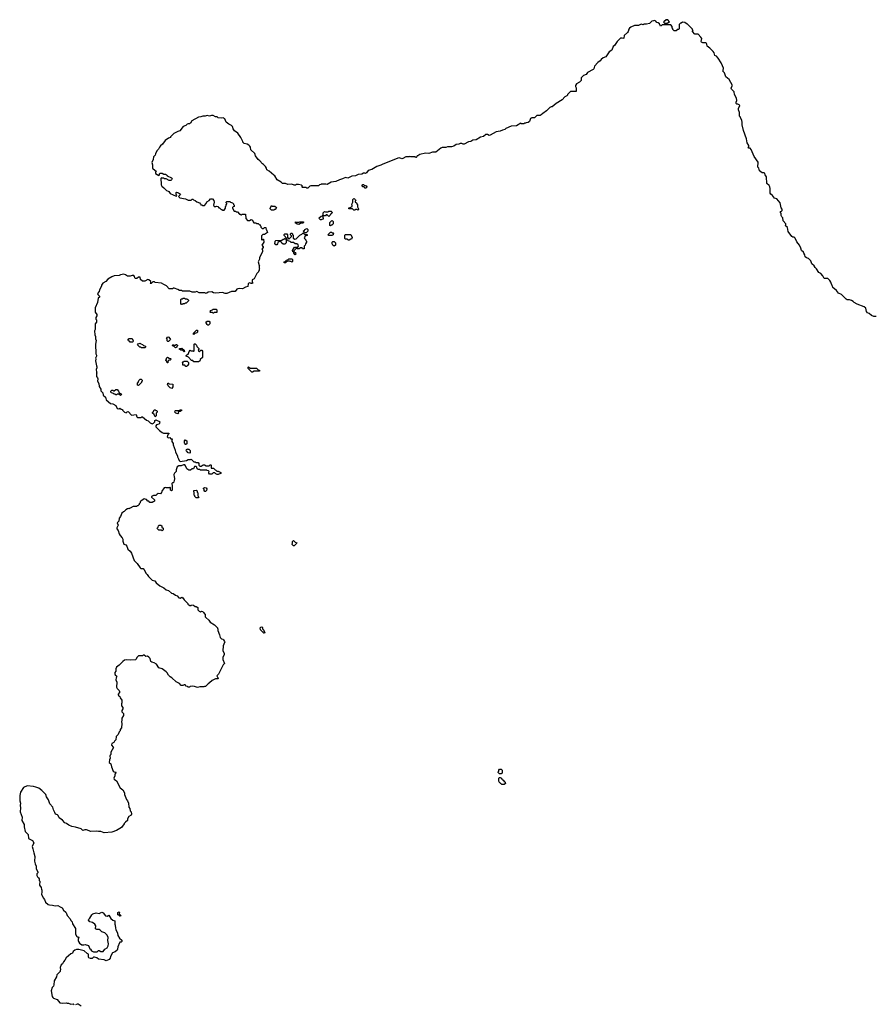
# Model space of a CAD drawing. Extents: x 2708302 to 2968450, y 494490 to 722710.
# Tile 205 of 256: x 2837143 to 2851928, y 705700 to 722710. Entities that reach past the tile are written whole.
import ezdxf

# ---------------------------------------------------------------- set-up
doc = ezdxf.new("R2010")
doc.units = 0

msp = doc.modelspace()

# ---------------------------------------------------------------- linework, layer by layer
at = {"layer": '0CON20XD'}
for points in [[(2850055, 719880), (2850047, 719995), (2850025, 720030), (2850018, 720055), (2850005, 720062), (2849973, 720063), (2849925, 720100), (2849918, 720145), (2849900, 720165), (2849905, 720250), (2849832, 720345), (2849785, 720470), (2849765, 720490), (2849745, 720490), (2849730, 720505), (2849740, 720515), (2849740, 720535), (2849716, 720585), (2849703, 720653), (2849652, 720795), (2849627, 720895), (2849630, 720935), (2849622, 720975), (2849600, 721015), (2849600, 721025), (2849582, 721045), (2849582, 721105), (2849563, 721155), (2849562, 721175), (2849590, 721225), (2849575, 721240), (2849555, 721250), (2849535, 721250), (2849523, 721263), (2849523, 721287), (2849538, 721315), (2849530, 721355), (2849495, 721420), (2849490, 721465), (2849445, 721510), (2849440, 721525), (2849440, 721535), (2849462, 721575), (2849402, 721675), (2849343, 721723), (2849322, 721792), (2849293, 721823), (2849300, 721835), (2849303, 721873), (2849285, 721910), (2849262, 721965), (2849215, 722048), (2849185, 722082), (2849155, 722090), (2849142, 722135), (2849125, 722160), (2849070, 722220), (2849020, 722255), (2849018, 722285), (2849009, 722299), (2848995, 722308), (2848945, 722310), (2848925, 722320), (2848920, 722335), (2848930, 722385), (2848915, 722410), (2848865, 722460), (2848812, 722462), (2848770, 722505), (2848770, 722515), (2848780, 722525), (2848770, 722535), (2848770, 722545), (2848685, 722630), (2848675, 722630), (2848635, 722662), (2848595, 722670), (2848575, 722650), (2848562, 722648), (2848540, 722625), (2848538, 722552), (2848525, 722540), (2848502, 722538), (2848485, 722520), (2848455, 722520), (2848432, 722542), (2848430, 722555), (2848420, 722565), (2848420, 722595), (2848395, 722620), (2848245, 722620), (2848228, 722602), (2848215, 722600), (2848198, 722638), (2848178, 722658), (2848152, 722662), (2848133, 722683), (2848114, 722694), (2848095, 722693), (2848068, 722682), (2848025, 722647), (2847975, 722630), (2847935, 722631), (2847915, 722623), (2847885, 722633), (2847839, 722611), (2847765, 722610), (2847705, 722583), (2847683, 722565), (2847667, 722545), (2847657, 722505), (2847644, 722486), (2847588, 722435), (2847585, 722390), (2847567, 722383), (2847555, 722390), (2847525, 722392), (2847468, 722335), (2847423, 722267), (2847396, 722244), (2847374, 722186), (2847328, 722152), (2847273, 722067), (2847225, 722051), (2847190, 722025), (2847173, 721997), (2847135, 721969), (2847078, 721905), (2847068, 721885), (2847067, 721863), (2847055, 721850), (2846955, 721800), (2846930, 721765), (2846885, 721743), (2846848, 721705), (2846845, 721660), (2846815, 721632), (2846767, 721603), (2846748, 721575), (2846748, 721558), (2846760, 721535), (2846758, 721472), (2846662, 721468), (2846610, 721415), (2846610, 721405), (2846598, 721392), (2846565, 721380), (2846516, 721324), (2846416, 721264), (2846347, 721203), (2846325, 721202), (2846305, 721192), (2846246, 721134), (2846185, 721092), (2846156, 721064), (2846135, 721052), (2846078, 721052), (2846037, 721013), (2845994, 721016), (2845968, 721005), (2845955, 720950), (2845927, 720933), (2845895, 720930), (2845885, 720920), (2845865, 720920), (2845855, 720910), (2845815, 720910), (2845805, 720920), (2845726, 720874), (2845635, 720869), (2845545, 720830), (2845525, 720813), (2845485, 720803), (2845445, 720783), (2845375, 720772), (2845275, 720713), (2845255, 720712), (2845225, 720727), (2845200, 720725), (2845155, 720693), (2845105, 720682), (2845034, 720636), (2844975, 720629), (2844940, 720605), (2844898, 720602), (2844825, 720562), (2844805, 720560), (2844785, 720572), (2844757, 720573), (2844732, 720558), (2844685, 720551), (2844646, 720524), (2844606, 720514), (2844536, 720514), (2844505, 720500), (2844445, 720504), (2844419, 720491), (2844335, 720422), (2844275, 720422), (2844215, 720398), (2844154, 720404), (2844055, 720382), (2844025, 720360), (2844012, 720358), (2844008, 720342), (2843995, 720330), (2843985, 720330), (2843975, 720340), (2843905, 720340), (2843885, 720348), (2843875, 720340), (2843815, 720338), (2843765, 720310), (2843745, 720308), (2843705, 720323), (2843675, 720319), (2843405, 720210), (2843384, 720196), (2843315, 720174), (2843226, 720124), (2843165, 720102), (2843136, 720064), (2843117, 720053), (2843105, 720060), (2843085, 720060), (2843055, 720040), (2842995, 720033), (2842945, 720010), (2842885, 720004), (2842816, 719974), (2842775, 719983), (2842722, 719958), (2842670, 719945), (2842605, 719912), (2842525, 719902), (2842455, 719860), (2842435, 719868), (2842355, 719870), (2842345, 719860), (2842322, 719858), (2842305, 719840), (2842175, 719842), (2842157, 719833), (2842125, 719800), (2842105, 719800), (2842085, 719810), (2842022, 719812), (2842020, 719825), (2842030, 719835), (2842015, 719852), (2841963, 719863), (2841927, 719863), (2841907, 719853), (2841885, 719852), (2841845, 719867), (2841775, 719862), (2841735, 719880), (2841685, 719880), (2841660, 719905), (2841594, 719944), (2841554, 720014), (2841532, 720025), (2841454, 720094), (2841414, 720114), (2841408, 720145), (2841392, 720175), (2841355, 720210), (2841337, 720217), (2841293, 720273), (2841264, 720294), (2841216, 720356), (2841205, 720398), (2841135, 720460), (2841132, 720505), (2841123, 720525), (2841105, 720543), (2841075, 720560), (2841023, 720573), (2841000, 720595), (2841000, 720605), (2840964, 720674), (2840915, 720747), (2840855, 720792), (2840834, 720824), (2840819, 720865), (2840803, 720884), (2840755, 720903), (2840711, 720941), (2840688, 720995), (2840678, 721005), (2840665, 721012), (2840635, 721008), (2840575, 721012), (2840555, 721030), (2840525, 721030), (2840484, 721054), (2840455, 721053), (2840425, 721043), (2840385, 721056), (2840346, 721044), (2840307, 721043), (2840275, 721032), (2840235, 721024), (2840118, 720965), (2840095, 720922), (2840075, 720912), (2840055, 720912), (2840035, 720903), (2840015, 720883), (2839966, 720864), (2839909, 720791), (2839875, 720780), (2839808, 720745), (2839750, 720685), (2839748, 720672), (2839715, 720663), (2839660, 720625), (2839613, 720557), (2839579, 720531), (2839557, 720505), (2839544, 720476), (2839515, 720442), (2839490, 720395), (2839485, 720370), (2839455, 720340), (2839448, 720295), (2839427, 720245), (2839437, 720205), (2839437, 720147), (2839482, 720102), (2839498, 720098), (2839500, 720085), (2839490, 720075), (2839492, 720052), (2839545, 720020), (2839558, 720032), (2839560, 720045), (2839572, 720058), (2839605, 720060), (2839635, 720040), (2839665, 720040), (2839675, 720030), (2839688, 720028), (2839692, 720012), (2839768, 719978), (2839780, 719965), (2839770, 719955), (2839768, 719942), (2839755, 719930), (2839725, 719930), (2839675, 719960), (2839645, 719960), (2839635, 719970), (2839605, 719970), (2839595, 719980), (2839580, 719965), (2839580, 719925), (2839590, 719915), (2839590, 719855), (2839600, 719835), (2839636, 719806), (2839679, 719759), (2839709, 719749), (2839723, 719743), (2839745, 719707), (2839845, 719660), (2839860, 719665), (2839850, 719695), (2839850, 719725), (2839855, 719730), (2839885, 719720), (2839920, 719695), (2839918, 719682), (2839890, 719655), (2839910, 719635), (2840007, 719617), (2840055, 719590), (2840105, 719590), (2840122, 719608), (2840135, 719610), (2840145, 719600), (2840178, 719588), (2840202, 719562), (2840250, 719545), (2840270, 719525), (2840272, 719512), (2840295, 719510), (2840305, 719500), (2840338, 719502), (2840367, 719533), (2840377, 719563), (2840415, 719588), (2840440, 719615), (2840475, 719618), (2840496, 719586), (2840502, 719555), (2840493, 719505), (2840502, 719482), (2840535, 719480), (2840545, 719488), (2840565, 719480), (2840582, 719462), (2840598, 719458), (2840625, 719430), (2840635, 719430), (2840645, 719420), (2840678, 719422), (2840700, 719455), (2840700, 719485), (2840710, 719495), (2840710, 719515), (2840720, 719525), (2840720, 719535), (2840710, 719545), (2840712, 719558), (2840725, 719570), (2840775, 719570), (2840785, 719560), (2840818, 719548), (2840838, 719528), (2840840, 719515), (2840850, 719505), (2840848, 719482), (2840832, 719478), (2840820, 719465), (2840820, 719455), (2840852, 719402), (2840875, 719400), (2840885, 719390), (2840905, 719390), (2840942, 719352), (2840955, 719350), (2840965, 719340), (2840975, 719340), (2840985, 719350), (2841048, 719348), (2841050, 719275), (2841082, 719242), (2841115, 719240), (2841145, 719260), (2841155, 719250), (2841168, 719248), (2841180, 719215), (2841192, 719202), (2841225, 719200), (2841235, 719190), (2841267, 719187), (2841282, 719172), (2841298, 719168), (2841300, 719155), (2841310, 719145), (2841310, 719125), (2841332, 719102), (2841355, 719100), (2841375, 719120), (2841398, 719118), (2841400, 719085), (2841408, 719078), (2841428, 719032), (2841375, 719000), (2841342, 718998), (2841320, 718975)], [(2848335, 722650), (2848345, 722660), (2848358, 722662), (2848370, 722675), (2848345, 722710), (2848310, 722705), (2848295, 722690), (2848285, 722690), (2848270, 722665), (2848285, 722650), (2848335, 722650)], [(2851945, 717583), (2851905, 717583), (2851865, 717598), (2851822, 717632), (2851792, 717645), (2851775, 717670), (2851762, 717725), (2851735, 717750), (2851615, 717796), (2851565, 717822), (2851545, 717842), (2851515, 717860), (2851485, 717870), (2851443, 717873), (2851425, 717882), (2851342, 717965), (2851290, 717985), (2851260, 718030), (2851192, 718082), (2851190, 718105), (2851180, 718115), (2851157, 718175), (2851142, 718205), (2851105, 718240), (2851045, 718240), (2851022, 718285), (2850985, 718323), (2850952, 718345), (2850912, 718405), (2850887, 718427), (2850870, 718455), (2850833, 718493), (2850813, 718545), (2850775, 718584), (2850740, 718595), (2850714, 718614), (2850710, 718645), (2850692, 718675), (2850690, 718695), (2850652, 718725), (2850642, 718765), (2850620, 718815), (2850574, 718874), (2850544, 718934), (2850525, 718952), (2850504, 718954), (2850487, 718967), (2850425, 719050), (2850412, 719122), (2850370, 719155), (2850380, 719165), (2850380, 719185), (2850334, 719234), (2850332, 719285), (2850312, 719305), (2850302, 719325), (2850300, 719365), (2850290, 719375), (2850290, 719395), (2850308, 719402), (2850320, 719415), (2850320, 719435), (2850302, 719462), (2850283, 719545), (2850225, 719613), (2850186, 719626), (2850154, 719674), (2850123, 719695), (2850114, 719714), (2850112, 719795), (2850105, 719820), (2850092, 719845), (2850055, 719880)], [(2843125, 719800), (2843112, 719802), (2843095, 719820), (2843072, 719822), (2843060, 719835), (2843062, 719848), (2843075, 719860), (2843085, 719860), (2843095, 719850), (2843128, 719838), (2843140, 719825), (2843140, 719815), (2843125, 719800)], [(2842985, 719420), (2842975, 719430), (2842945, 719430), (2842935, 719420), (2842915, 719420), (2842895, 719440), (2842835, 719440), (2842830, 719445), (2842832, 719458), (2842845, 719460), (2842852, 719468), (2842890, 719485), (2842890, 719505), (2842880, 719515), (2842880, 719525), (2842900, 719555), (2842900, 719605), (2842915, 719620), (2842928, 719618), (2842948, 719598), (2842950, 719585), (2842940, 719575), (2842940, 719565), (2842968, 719538), (2842970, 719525), (2842980, 719515), (2842980, 719475), (2843000, 719445), (2842998, 719432), (2842985, 719420)], [(2841535, 719420), (2841495, 719420), (2841470, 719445), (2841470, 719455), (2841478, 719462), (2841495, 719500), (2841505, 719490), (2841555, 719490), (2841580, 719465), (2841578, 719452), (2841558, 719432), (2841545, 719430), (2841535, 719420)], [(2842355, 719250), (2842342, 719252), (2842322, 719272), (2842320, 719285), (2842352, 719318), (2842380, 719320), (2842380, 719335), (2842390, 719345), (2842390, 719375), (2842412, 719398), (2842425, 719390), (2842475, 719390), (2842485, 719400), (2842525, 719400), (2842538, 719388), (2842540, 719375), (2842530, 719365), (2842528, 719352), (2842512, 719348), (2842508, 719332), (2842485, 719310), (2842455, 719340), (2842442, 719338), (2842425, 719320), (2842380, 719320), (2842380, 719295), (2842390, 719285), (2842390, 719265), (2842365, 719260), (2842355, 719250)], [(2841965, 719170), (2841955, 719180), (2841935, 719180), (2841925, 719190), (2841912, 719192), (2841912, 719218), (2841925, 719210), (2841975, 719210), (2841985, 719220), (2842048, 719218), (2842050, 719205), (2842038, 719192), (2841995, 719190), (2841965, 719170)], [(2842515, 719150), (2842500, 719155), (2842500, 719205), (2842532, 719238), (2842545, 719240), (2842560, 719225), (2842560, 719185), (2842538, 719162), (2842525, 719160), (2842515, 719150)], [(2841905, 718650), (2841880, 718675), (2841880, 718700), (2841862, 718702), (2841860, 718725), (2841892, 718778), (2841948, 718782), (2841960, 718795), (2841958, 718818), (2841935, 718840), (2841905, 718840), (2841875, 718860), (2841835, 718860), (2841818, 718878), (2841782, 718892), (2841762, 718912), (2841758, 718928), (2841742, 718942), (2841738, 718958), (2841712, 718982), (2841712, 718998), (2841725, 719010), (2841758, 719008), (2841770, 718995), (2841770, 718945), (2841795, 718920), (2841840, 718965), (2841838, 718978), (2841820, 718995), (2841822, 719008), (2841835, 719020), (2841845, 719020), (2841858, 719008), (2841860, 718995), (2841870, 718985), (2841870, 718935), (2841895, 718920), (2841918, 718922), (2841982, 718988), (2842018, 719002), (2842035, 719020), (2842045, 719020), (2842075, 719000), (2842108, 718998), (2842108, 718982), (2842072, 718968), (2842070, 718955), (2842060, 718945), (2842062, 718932), (2842090, 718905), (2842090, 718895), (2842100, 718885), (2842100, 718865), (2842080, 718835), (2842078, 718812), (2842060, 718795), (2842058, 718752), (2842032, 718752), (2842025, 718770), (2841995, 718770), (2841975, 718750), (2841945, 718750), (2841935, 718760), (2841922, 718758), (2841880, 718715), (2841880, 718700), (2841908, 718688), (2841910, 718675), (2841920, 718665), (2841905, 718650)], [(2842095, 719030), (2842075, 719030), (2842065, 719040), (2842052, 719042), (2842050, 719065), (2842068, 719072), (2842072, 719088), (2842105, 719100), (2842120, 719085), (2842120, 719055), (2842095, 719030)], [(2842535, 718980), (2842485, 718980), (2842470, 718995), (2842512, 719038), (2842535, 719040), (2842545, 719030), (2842558, 719028), (2842570, 719015), (2842560, 719005), (2842560, 718995), (2842535, 718980)], [(2841320, 718975), (2841320, 718915), (2841335, 718900), (2841342, 718918), (2841358, 718918), (2841360, 718865), (2841330, 718815), (2841350, 718785), (2841350, 718775), (2841330, 718745), (2841340, 718735), (2841337, 718703), (2841288, 718595), (2841288, 718572), (2841262, 718525), (2841280, 718465), (2841290, 718455), (2841280, 718445), (2841280, 718415), (2841290, 718405), (2841280, 718395), (2841280, 718375), (2841270, 718365), (2841270, 718355), (2841240, 718325), (2841196, 718234), (2841158, 718215), (2841158, 718178), (2841170, 718165), (2841168, 718152), (2841145, 718150), (2841122, 718162), (2841105, 718160), (2841092, 718145), (2841085, 718100), (2841048, 718092), (2840995, 718060), (2840945, 718067), (2840915, 718062), (2840897, 718053), (2840867, 718013), (2840805, 718017), (2840725, 717980), (2840695, 717980), (2840645, 717999), (2840535, 717988), (2840495, 717992), (2840465, 718007), (2840398, 718002), (2840377, 717983), (2840365, 717982), (2840345, 717992), (2840245, 717992), (2840205, 718012), (2840175, 718000), (2840145, 718000), (2840123, 718003), (2840085, 718020), (2839955, 718020), (2839945, 718030), (2839905, 718030), (2839875, 718050), (2839815, 718070), (2839795, 718070), (2839785, 718060), (2839725, 718060), (2839682, 718112), (2839634, 718134), (2839595, 718161), (2839485, 718170), (2839475, 718180), (2839445, 718180), (2839418, 718152), (2839405, 718150), (2839400, 718155), (2839410, 718165), (2839410, 718185), (2839375, 718218), (2839355, 718220), (2839305, 718190), (2839265, 718190), (2839233, 718223), (2839225, 718260), (2839195, 718260), (2839165, 718240), (2839145, 718240), (2839133, 718253), (2839130, 718275), (2839115, 718290), (2839085, 718293), (2839055, 718282), (2839005, 718282), (2838974, 718304), (2838945, 718311), (2838887, 718303), (2838863, 718293), (2838775, 718283), (2838735, 718270), (2838665, 718230), (2838633, 718187), (2838581, 718159), (2838558, 718125), (2838557, 718105), (2838522, 718045), (2838518, 718015), (2838488, 717982), (2838492, 717962), (2838520, 717935), (2838520, 717915), (2838498, 717902), (2838486, 717825), (2838447, 717733), (2838448, 717655), (2838478, 717615), (2838478, 717595), (2838457, 717563), (2838458, 717538), (2838470, 717525), (2838470, 717505), (2838468, 717485), (2838447, 717453), (2838447, 717357), (2838437, 717335), (2838444, 717265), (2838453, 717235), (2838451, 717195), (2838463, 717165), (2838456, 717106), (2838458, 716935), (2838470, 716915), (2838470, 716895), (2838452, 716865), (2838458, 716845), (2838453, 716815), (2838468, 716728), (2838478, 716715), (2838478, 716695), (2838464, 716665), (2838468, 716618), (2838478, 716605), (2838470, 716595), (2838470, 716545), (2838487, 716525), (2838492, 716505), (2838487, 716465), (2838510, 716425), (2838518, 716375), (2838548, 716325), (2838548, 716298), (2838580, 716265), (2838588, 716225), (2838625, 716190), (2838638, 716145), (2838712, 716082), (2838754, 716074), (2838805, 716042), (2838830, 715995), (2838855, 715990), (2838875, 715997), (2838895, 715980), (2838918, 715978), (2838920, 715965), (2838955, 715928), (2838985, 715920), (2839002, 715938), (2839015, 715940), (2839075, 715878), (2839155, 715890), (2839168, 715848), (2839178, 715838), (2839242, 715838), (2839255, 715850), (2839265, 715850), (2839335, 715790), (2839365, 715778), (2839398, 715745), (2839422, 715732), (2839435, 715730), (2839453, 715737), (2839478, 715762), (2839480, 715785), (2839495, 715800), (2839505, 715790), (2839558, 715768), (2839570, 715755), (2839560, 715745), (2839560, 715735), (2839545, 715722), (2839505, 715712), (2839497, 715695), (2839498, 715675), (2839558, 715615), (2839605, 715578), (2839628, 715568), (2839718, 715568), (2839720, 715555), (2839702, 715538), (2839692, 715505), (2839708, 715488), (2839735, 715490), (2839755, 715470), (2839778, 715468), (2839780, 715455), (2839770, 715445), (2839770, 715425), (2839796, 715386), (2839798, 715365), (2839832, 715275), (2839838, 715238), (2839868, 715175), (2839868, 715158), (2839890, 715125), (2839900, 715095), (2839918, 715078), (2840025, 715092), (2840055, 715110), (2840095, 715110), (2840105, 715120), (2840155, 715070), (2840175, 715070), (2840185, 715060), (2840228, 715058), (2840240, 715045), (2840240, 715015), (2840258, 714998), (2840282, 714998), (2840315, 715020), (2840335, 715020), (2840365, 715000), (2840415, 715000), (2840432, 715018), (2840445, 715020), (2840450, 715015), (2840452, 714962), (2840495, 714960), (2840522, 714932), (2840535, 714930), (2840552, 714912), (2840575, 714910), (2840582, 714902), (2840620, 714885), (2840618, 714872), (2840585, 714860), (2840575, 714850), (2840555, 714850), (2840545, 714860), (2840532, 714862), (2840515, 714880), (2840485, 714880), (2840465, 714860), (2840425, 714860), (2840410, 714875), (2840410, 714895), (2840420, 714905), (2840408, 714918), (2840385, 714920), (2840375, 714930), (2840265, 714930), (2840255, 714940), (2840225, 714940), (2840212, 714952), (2840202, 714982), (2840192, 714992), (2840165, 714990), (2840145, 714950), (2840125, 714950), (2840095, 714930), (2840065, 714930), (2840032, 714952), (2840010, 715005), (2839995, 715018), (2839975, 715020), (2839935, 715003), (2839895, 715002), (2839866, 714984), (2839847, 714935), (2839850, 714905), (2839818, 714875), (2839808, 714855), (2839810, 714805), (2839820, 714795), (2839820, 714765), (2839810, 714755), (2839808, 714722), (2839795, 714710), (2839782, 714708), (2839770, 714695), (2839770, 714685), (2839780, 714675), (2839778, 714582), (2839765, 714570), (2839752, 714582), (2839750, 714625), (2839745, 714630), (2839735, 714630), (2839725, 714620), (2839675, 714622), (2839655, 714630), (2839640, 714625), (2839600, 714565), (2839595, 714540), (2839575, 714520), (2839535, 714523), (2839518, 714515), (2839495, 714492), (2839455, 714490), (2839420, 714475), (2839422, 714462), (2839470, 714415), (2839470, 714395), (2839458, 714382), (2839445, 714380), (2839435, 714370), (2839395, 714370), (2839375, 714390), (2839355, 714390), (2839332, 714422), (2839295, 714433), (2839238, 714395), (2839228, 714382), (2839227, 714363), (2839210, 714345), (2839210, 714335), (2839185, 714310), (2839175, 714310), (2839165, 714300), (2839105, 714302), (2839055, 714270), (2839035, 714262), (2839025, 714268), (2839005, 714262), (2838980, 714245), (2838948, 714212), (2838935, 714210), (2838910, 714185), (2838884, 714126), (2838865, 714100), (2838857, 714045), (2838830, 714015), (2838846, 713975), (2838821, 713929), (2838821, 713915), (2838847, 713885), (2838860, 713825), (2838877, 713797), (2838915, 713760), (2838928, 713735), (2838927, 713703), (2838945, 713648), (2838975, 713637), (2838996, 713616), (2839013, 713563), (2839055, 713528), (2839074, 713494), (2839120, 713365), (2839175, 713318), (2839225, 713240), (2839238, 713228), (2839275, 713228), (2839295, 713208), (2839327, 713145), (2839347, 713125), (2839369, 713089), (2839435, 713027), (2839476, 713016), (2839500, 712980), (2839565, 712927), (2839635, 712897), (2839675, 712860), (2839716, 712846), (2839765, 712800), (2839795, 712798), (2839838, 712768), (2839867, 712757), (2839892, 712722), (2839915, 712718), (2839945, 712732), (2839960, 712725), (2839985, 712690), (2840050, 712625), (2840050, 712615), (2840065, 712600), (2840085, 712590), (2840105, 712590), (2840115, 712600), (2840147, 712597), (2840175, 712570), (2840195, 712570), (2840205, 712560), (2840215, 712560), (2840220, 712555), (2840220, 712515), (2840245, 712490), (2840265, 712480), (2840285, 712490), (2840310, 712485), (2840312, 712472), (2840350, 712435), (2840350, 712395), (2840361, 712381), (2840412, 712335), (2840435, 712302), (2840510, 712255), (2840560, 712205), (2840560, 712195), (2840570, 712185), (2840568, 712155), (2840598, 712085), (2840609, 712039), (2840632, 712012), (2840655, 712010), (2840668, 711998), (2840680, 711965), (2840690, 711955), (2840682, 711948), (2840657, 711893), (2840656, 711806), (2840678, 711765), (2840678, 711735), (2840656, 711695), (2840656, 711656), (2840680, 711585), (2840660, 711565), (2840576, 711404), (2840548, 711375), (2840560, 711350), (2840570, 711345), (2840575, 711320), (2840528, 711322), (2840470, 711295), (2840426, 711254), (2840401, 711239), (2840355, 711190), (2840335, 711190), (2840325, 711182), (2840255, 711183), (2840215, 711173), (2840165, 711192), (2840135, 711197), (2840087, 711193), (2840075, 711180), (2840055, 711180), (2840045, 711190), (2840020, 711195), (2840005, 711220), (2839985, 711220), (2839965, 711210), (2839935, 711210), (2839903, 711243), (2839845, 711272), (2839775, 711342), (2839742, 711355), (2839713, 711385), (2839694, 711424), (2839674, 711444), (2839604, 711494), (2839550, 711515), (2839506, 711576), (2839465, 711602), (2839425, 711610), (2839412, 711625), (2839400, 711675), (2839375, 711700), (2839352, 711712), (2839325, 711710), (2839295, 711730), (2839275, 711730), (2839265, 711722), (2839195, 711720), (2839166, 711694), (2839156, 711664), (2839145, 711652), (2839065, 711648), (2838983, 711653)], [(2841585, 718820), (2841572, 718822), (2841550, 718845), (2841550, 718855), (2841560, 718865), (2841560, 718885), (2841572, 718898), (2841675, 718900), (2841695, 718920), (2841715, 718920), (2841725, 718930), (2841738, 718928), (2841740, 718915), (2841750, 718905), (2841750, 718855), (2841725, 718830), (2841695, 718830), (2841672, 718852), (2841668, 718868), (2841655, 718870), (2841645, 718880), (2841625, 718880), (2841602, 718858), (2841600, 718835), (2841585, 718820)], [(2842575, 718800), (2842565, 718810), (2842552, 718812), (2842550, 718825), (2842540, 718835), (2842540, 718865), (2842555, 718880), (2842578, 718878), (2842600, 718855), (2842600, 718815), (2842575, 718800)], [(2842835, 718900), (2842825, 718900), (2842795, 718920), (2842775, 718920), (2842762, 718932), (2842760, 718985), (2842772, 718998), (2842868, 718998), (2842890, 718945), (2842875, 718920), (2842865, 718920), (2842835, 718900)], [(2841735, 718510), (2841712, 718512), (2841712, 718528), (2841728, 718532), (2841752, 718558), (2841785, 718570), (2841795, 718580), (2841845, 718580), (2841860, 718565), (2841860, 718535), (2841845, 718520), (2841835, 718530), (2841815, 718530), (2841805, 718540), (2841775, 718540), (2841765, 718530), (2841752, 718528), (2841735, 718510)], [(2839955, 717790), (2839942, 717792), (2839930, 717805), (2839930, 717875), (2839942, 717888), (2839955, 717890), (2839965, 717900), (2839995, 717900), (2840005, 717890), (2840025, 717890), (2840035, 717880), (2840045, 717880), (2840060, 717865), (2840058, 717852), (2840018, 717812), (2840005, 717810), (2839995, 717800), (2839965, 717800), (2839955, 717790)], [(2840495, 717640), (2840485, 717640), (2840475, 717650), (2840442, 717652), (2840430, 717665), (2840440, 717675), (2840442, 717688), (2840475, 717700), (2840485, 717710), (2840538, 717708), (2840550, 717695), (2840548, 717652), (2840505, 717650), (2840495, 717640)], [(2840405, 717430), (2840392, 717432), (2840380, 717445), (2840380, 717455), (2840360, 717485), (2840385, 717500), (2840415, 717500), (2840430, 717485), (2840430, 717455), (2840405, 717430)], [(2840155, 717270), (2840142, 717288), (2840188, 717332), (2840192, 717348), (2840218, 717348), (2840218, 717312), (2840205, 717300), (2840172, 717288), (2840155, 717270)], [(2839095, 717140), (2839055, 717140), (2839038, 717158), (2839022, 717162), (2839010, 717175), (2839035, 717200), (2839085, 717200), (2839102, 717162), (2839110, 717155), (2839095, 717140)], [(2839715, 717150), (2839705, 717150), (2839692, 717162), (2839690, 717195), (2839680, 717205), (2839705, 717230), (2839718, 717228), (2839750, 717185), (2839715, 717150)], [(2839305, 717040), (2839245, 717040), (2839235, 717050), (2839222, 717052), (2839180, 717095), (2839192, 717108), (2839225, 717120), (2839235, 717110), (2839268, 717098), (2839282, 717082), (2839318, 717068), (2839320, 717055), (2839305, 717040)], [(2839835, 717040), (2839808, 717068), (2839795, 717070), (2839782, 717082), (2839792, 717098), (2839805, 717090), (2839835, 717090), (2839845, 717100), (2839855, 717100), (2839868, 717088), (2839870, 717075), (2839860, 717065), (2839860, 717055), (2839835, 717040)], [(2839985, 716970), (2839955, 717000), (2839925, 717000), (2839915, 717010), (2839902, 717012), (2839902, 717028), (2839935, 717030), (2839948, 717038), (2839988, 716998), (2839990, 716975), (2839985, 716970)], [(2840235, 716800), (2840155, 716800), (2840135, 716820), (2840112, 716822), (2840058, 716878), (2840020, 716895), (2840022, 716908), (2840058, 716942), (2840072, 716978), (2840092, 716998), (2840105, 716990), (2840135, 716990), (2840145, 716980), (2840158, 716992), (2840160, 717105), (2840165, 717110), (2840178, 717108), (2840198, 717088), (2840202, 717062), (2840238, 717028), (2840240, 717015), (2840230, 717005), (2840232, 716982), (2840245, 716980), (2840275, 717000), (2840288, 716998), (2840300, 716985), (2840300, 716875), (2840262, 716838), (2840258, 716812), (2840245, 716810), (2840235, 716800)], [(2839705, 716780), (2839692, 716782), (2839680, 716815), (2839670, 716825), (2839670, 716835), (2839680, 716845), (2839680, 716865), (2839695, 716880), (2839725, 716860), (2839748, 716858), (2839760, 716845), (2839745, 716830), (2839722, 716828), (2839702, 716808), (2839710, 716795), (2839705, 716780)], [(2840025, 716720), (2840015, 716720), (2839995, 716740), (2839962, 716742), (2839960, 716775), (2839950, 716785), (2839962, 716798), (2839975, 716800), (2839985, 716810), (2840035, 716810), (2840058, 716788), (2840060, 716755), (2840050, 716745), (2840048, 716732), (2840035, 716730), (2840025, 716720)], [(2841165, 716620), (2841152, 716622), (2841092, 716682), (2841090, 716705), (2841095, 716710), (2841125, 716690), (2841235, 716690), (2841262, 716662), (2841290, 716655), (2841285, 716640), (2841195, 716640), (2841165, 716620)], [(2839195, 716390), (2839180, 716395), (2839180, 716435), (2839190, 716445), (2839202, 716478), (2839225, 716500), (2839245, 716500), (2839260, 716485), (2839260, 716465), (2839250, 716455), (2839250, 716445), (2839195, 716390)], [(2838885, 716220), (2838855, 716240), (2838825, 716240), (2838815, 716230), (2838805, 716230), (2838795, 716240), (2838775, 716240), (2838765, 716250), (2838732, 716262), (2838720, 716275), (2838720, 716295), (2838735, 716310), (2838755, 716310), (2838765, 716300), (2838775, 716300), (2838805, 716320), (2838825, 716320), (2838850, 716295), (2838862, 716262), (2838898, 716248), (2838900, 716235), (2838885, 716220)], [(2839775, 716340), (2839745, 716350), (2839710, 716385), (2839710, 716395), (2839700, 716405), (2839702, 716428), (2839715, 716430), (2839725, 716420), (2839790, 716415), (2839790, 716365), (2839775, 716340)], [(2839485, 715850), (2839468, 715888), (2839440, 715915), (2839440, 715925), (2839448, 715932), (2839465, 715970), (2839485, 715970), (2839495, 715960), (2839508, 715958), (2839520, 715945), (2839518, 715932), (2839500, 715915), (2839500, 715865), (2839485, 715850)], [(2839875, 715900), (2839842, 715912), (2839822, 715932), (2839830, 715955), (2839835, 715960), (2839905, 715960), (2839915, 715970), (2839938, 715968), (2839938, 715952), (2839925, 715950), (2839915, 715940), (2839895, 715940), (2839882, 715928), (2839890, 715915), (2839875, 715900)], [(2840015, 715370), (2840002, 715372), (2840000, 715385), (2839990, 715395), (2839990, 715435), (2840005, 715450), (2840030, 715435), (2840030, 715385), (2840015, 715370)], [(2840085, 715220), (2840055, 715230), (2840025, 715260), (2840022, 715275), (2840032, 715298), (2840045, 715290), (2840068, 715288), (2840088, 715268), (2840090, 715225), (2840085, 715220)], [(2840355, 714560), (2840342, 714562), (2840330, 714575), (2840330, 714595), (2840320, 714605), (2840322, 714618), (2840335, 714630), (2840365, 714620), (2840380, 714605), (2840370, 714575), (2840355, 714560)], [(2840225, 714450), (2840195, 714450), (2840172, 714472), (2840170, 714485), (2840160, 714495), (2840160, 714545), (2840150, 714555), (2840152, 714578), (2840195, 714580), (2840208, 714568), (2840210, 714545), (2840220, 714535), (2840220, 714485), (2840240, 714465), (2840225, 714450)], [(2839605, 713880), (2839595, 713890), (2839545, 713890), (2839522, 713912), (2839520, 713925), (2839538, 713942), (2839540, 713965), (2839552, 713978), (2839585, 713980), (2839598, 713968), (2839600, 713945), (2839620, 713925), (2839620, 713895), (2839605, 713880)], [(2841885, 713620), (2841872, 713622), (2841850, 713645), (2841850, 713655), (2841860, 713665), (2841860, 713695), (2841875, 713710), (2841902, 713682), (2841930, 713675), (2841928, 713662), (2841885, 713620)], [(2841375, 712110), (2841362, 712112), (2841302, 712172), (2841300, 712205), (2841312, 712218), (2841325, 712220), (2841338, 712208), (2841340, 712185), (2841360, 712165), (2841360, 712145), (2841380, 712125), (2841375, 712110)], [(2838983, 711653), (2838956, 711644), (2838926, 711624), (2838865, 711558), (2838818, 711522), (2838802, 711495), (2838802, 711458), (2838787, 711433), (2838787, 711407), (2838795, 711390), (2838816, 711376), (2838820, 711365), (2838808, 711342), (2838803, 711305), (2838820, 711265), (2838818, 711178), (2838828, 711158), (2838865, 711120), (2838870, 711105), (2838866, 711084), (2838840, 711055), (2838850, 711045), (2838852, 711032), (2838875, 711020), (2838882, 710992), (2838907, 710957), (2838910, 710905), (2838900, 710895), (2838900, 710855), (2838928, 710825), (2838926, 710804), (2838910, 710775), (2838910, 710755), (2838938, 710725), (2838935, 710690), (2838910, 710645), (2838910, 710595), (2838900, 710585), (2838900, 710575), (2838910, 710565), (2838910, 710515), (2838900, 710505), (2838900, 710475), (2838880, 710445), (2838880, 710425), (2838865, 710410), (2838845, 710360), (2838812, 710325), (2838805, 710270), (2838780, 710245), (2838768, 710222), (2838737, 710203), (2838728, 710185), (2838728, 710175), (2838760, 710145), (2838762, 710135), (2838720, 710055), (2838717, 710015), (2838708, 710005), (2838702, 709985), (2838707, 709955), (2838697, 709925), (2838692, 709875), (2838717, 709855), (2838728, 709805), (2838758, 709728), (2838775, 709717), (2838805, 709710), (2838810, 709705), (2838802, 709698), (2838788, 709675), (2838787, 709645), (2838772, 709605), (2838778, 709588), (2838815, 709558), (2838879, 709439), (2838923, 709403), (2838954, 709354), (2838957, 709325), (2838987, 709237), (2839007, 709215), (2839022, 709175), (2839027, 709105), (2839045, 709080), (2839052, 709045), (2839067, 709025), (2839078, 708985), (2839070, 708965), (2839027, 708943), (2839007, 708905), (2839007, 708873), (2838971, 708849), (2838948, 708825), (2838947, 708815), (2838903, 708757), (2838815, 708703), (2838736, 708674), (2838605, 708662), (2838545, 708684), (2838505, 708684), (2838475, 708692), (2838375, 708688), (2838295, 708713), (2838267, 708713), (2838235, 708702), (2838204, 708734), (2838105, 708763), (2838044, 708774), (2837994, 708794), (2837955, 708823), (2837925, 708834), (2837883, 708883), (2837825, 708920), (2837810, 708960), (2837795, 708972), (2837762, 708985), (2837752, 709015), (2837725, 709060), (2837714, 709104), (2837664, 709165), (2837643, 709235), (2837606, 709286), (2837594, 709324), (2837524, 709394), (2837472, 709432), (2837425, 709453), (2837384, 709464), (2837275, 709473), (2837207, 709443), (2837157, 709365), (2837143, 709305), (2837147, 709215), (2837156, 709175), (2837150, 709135), (2837156, 709095), (2837150, 709025), (2837188, 708935), (2837180, 708875), (2837218, 708805), (2837220, 708765), (2837238, 708685), (2837287, 708635), (2837296, 708566), (2837339, 708539), (2837365, 708530), (2837385, 708488), (2837358, 708425), (2837373, 708385), (2837386, 708315), (2837406, 708255), (2837400, 708175), (2837410, 708125), (2837426, 708085), (2837428, 708045), (2837458, 707985), (2837455, 707970), (2837438, 707952), (2837437, 707927), (2837451, 707901), (2837470, 707885), (2837478, 707865), (2837478, 707838), (2837490, 707825), (2837488, 707758), (2837517, 707717), (2837520, 707685), (2837526, 707676), (2837527, 707637), (2837518, 707605), (2837549, 707539), (2837571, 707511), (2837587, 707467), (2837636, 707426), (2837656, 707416), (2837713, 707413), (2837755, 707400), (2837805, 707407), (2837842, 707382), (2837880, 707365), (2837898, 707328), (2837943, 707293), (2837955, 707270), (2837962, 707232), (2838017, 707177), (2838028, 707145), (2838048, 707125), (2838058, 707088), (2838105, 707010), (2838110, 706915), (2838127, 706877), (2838138, 706868), (2838157, 706867), (2838167, 706857), (2838153, 706827), (2838152, 706805), (2838158, 706785), (2838175, 706758), (2838218, 706728), (2838252, 706728), (2838275, 706736), (2838335, 706718), (2838355, 706660), (2838367, 706655), (2838385, 706622), (2838417, 706607), (2838482, 706608), (2838505, 706630), (2838515, 706630), (2838545, 706610), (2838585, 706610), (2838617, 706653), (2838654, 706676), (2838672, 706708), (2838678, 706745), (2838667, 706805), (2838674, 706854), (2838654, 706894), (2838614, 706934), (2838564, 706954), (2838535, 706983), (2838515, 706993), (2838475, 706993), (2838455, 707002), (2838459, 707055), (2838444, 707084), (2838402, 707112), (2838356, 707126), (2838333, 707155), (2838337, 707173), (2838353, 707187), (2838388, 707245), (2838410, 707265), (2838465, 707280), (2838515, 707267), (2838565, 707292), (2838583, 707283), (2838626, 707226), (2838655, 707222), (2838685, 707240), (2838718, 707185), (2838750, 707155), (2838785, 707140), (2838786, 707086), (2838796, 707065), (2838799, 707015), (2838806, 706995), (2838835, 706930), (2838838, 706888), (2838870, 706840), (2838908, 706808), (2838910, 706785), (2838897, 706773), (2838875, 706772), (2838866, 706764), (2838837, 706695), (2838836, 706654), (2838827, 706635), (2838796, 706604), (2838745, 706592), (2838712, 706525), (2838707, 706495), (2838688, 706475), (2838635, 706452), (2838605, 706471), (2838505, 706478), (2838475, 706503), (2838435, 706517), (2838418, 706512), (2838395, 706492), (2838365, 706493), (2838340, 706505), (2838332, 706515), (2838330, 706565), (2838310, 706575), (2838255, 706622), (2838164, 706644), (2838126, 706644), (2838095, 706633), (2838068, 706612), (2838056, 706584), (2838025, 706570), (2837948, 706502), (2837926, 706464), (2837898, 706435), (2837885, 706402), (2837858, 706382), (2837840, 706335), (2837848, 706295), (2837840, 706285), (2837840, 706265), (2837788, 706212), (2837778, 706175), (2837738, 706105), (2837732, 706035), (2837726, 706014), (2837707, 705993), (2837690, 705935), (2837707, 705837), (2837717, 705817), (2837728, 705808), (2837793, 705783), (2837835, 705728), (2837885, 705720), (2837954, 705726), (2837965, 705718), (2837985, 705717), (2838025, 705702), (2838065, 705706), (2838086, 705696)], [(2845465, 709680), (2845435, 709680), (2845410, 709705), (2845410, 709715), (2845420, 709725), (2845420, 709745), (2845435, 709760), (2845465, 709760), (2845480, 709745), (2845480, 709695), (2845465, 709680)], [(2845515, 709500), (2845475, 709500), (2845465, 709510), (2845452, 709512), (2845448, 709528), (2845432, 709532), (2845430, 709545), (2845420, 709555), (2845420, 709605), (2845432, 709618), (2845445, 709620), (2845455, 709610), (2845468, 709608), (2845472, 709592), (2845488, 709588), (2845492, 709572), (2845508, 709568), (2845512, 709552), (2845528, 709548), (2845540, 709515), (2845515, 709500)], [(2838885, 707220), (2838872, 707222), (2838858, 707238), (2838840, 707245), (2838840, 707285), (2838855, 707300), (2838870, 707285), (2838862, 707262), (2838890, 707235), (2838885, 707220)], [(2838113, 705697), (2838145, 705710), (2838155, 705708), (2838205, 705672)]]:
    msp.add_lwpolyline(points, dxfattribs=at)

doc.saveas('drawing.dxf')
